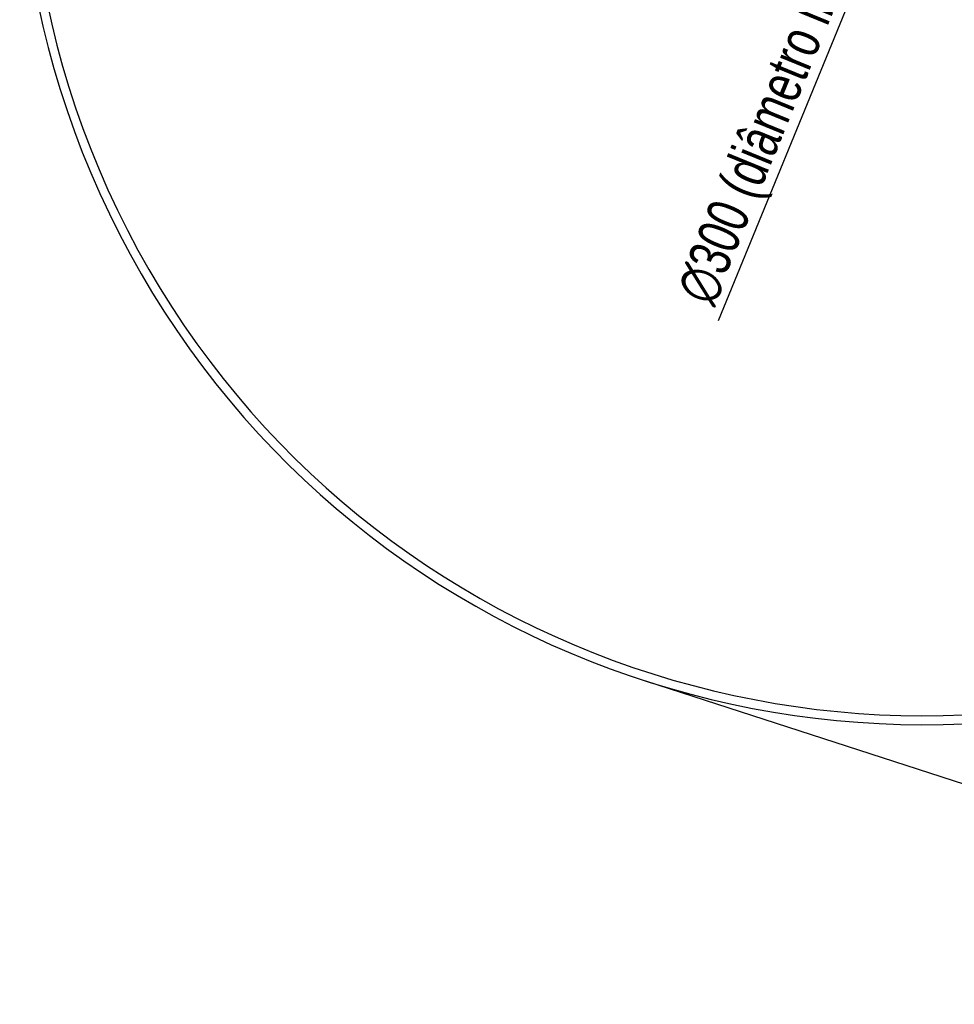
# Model space of a CAD drawing. Header units: millimetres. Extents: x 33 to 403, y 30 to 288.
# Tile 5 of 18: x 57 to 136, y 76 to 159. Entities that reach past the tile are written whole.
import ezdxf

# ---------------------------------------------------------------- set-up
doc = ezdxf.new("R2010")
doc.units = ezdxf.units.MM
doc.header["$PDSIZE"] = -1
doc.layers.add('FORMATO', color=179, linetype='Continuous')
doc.styles.add('SLDTEXTSTYLE0', font='TXT', dxfattribs={"width": 0.75})
doc.dimstyles.new('SLDDIMSTYLE0', dxfattribs={"dimtxt": 3.5, "dimasz": 3.302, "dimexe": 0, "dimexo": 0.0625, "dimgap": 0.875, "dimtad": 1, "dimdec": 3, "dimlfac": 2, "dimrnd": 1e-09, "dimzin": 12, "dimdsep": 46, "dimtxsty": 'SLDTEXTSTYLE0', "dimsah": 1, "dimcen": 0, "dimadec": 0, "dimazin": 3, "dimtfac": 1, "dimtdec": 3, "dimtmove": 0, "dimatfit": 3, "dimfxl": 0, "dimfrac": 2, "dimtolj": 1, "dimtzin": 12, "dimarcsym": 0})
doc.dimstyles.new('SLDDIMSTYLE4', dxfattribs={"dimtxt": 3.5, "dimasz": 3.302, "dimexe": 0, "dimexo": 0.0625, "dimgap": 0.875, "dimtad": 1, "dimdec": 0, "dimlfac": 2, "dimrnd": 1e-09, "dimzin": 12, "dimdsep": 46, "dimtxsty": 'SLDTEXTSTYLE0', "dimsah": 1, "dimcen": 0.09, "dimadec": 0, "dimazin": 3, "dimtfac": 1, "dimtdec": 0, "dimtofl": 0, "dimtmove": 0, "dimatfit": 3, "dimfxl": 0, "dimfrac": 2, "dimtolj": 1, "dimtzin": 12, "dimarcsym": 0})

# ---------------------------------------------------------------- blocks, each defined once
blk = doc.blocks.new('_D')
at = {"layer": 'Defpoints', "color": 0}
for p in [(161.413, 244.876), (104.637, 106.036)]:
    blk.add_point(p, dxfattribs=at)
at = {"layer": 'FORMATO', "color": 0, "lineweight": -2}
blk.add_line((115.906, 133.593), (160.163, 241.82), dxfattribs=at)
at = {"layer": 'FORMATO', "color": 0}
blk.add_solid([(159.654, 242.028), (160.672, 241.612), (161.413, 244.876)], dxfattribs=at)
at = {"layer": 'FORMATO', "color": 0, "insert": (112.188, 136.059), "char_height": 3.5, "attachment_point": 1, "rotation": 67.75907, "style": 'SLDTEXTSTYLE0'}
blk.add_mtext('\\A1;∅300 (diâmetro interno)', dxfattribs=at)
blk = doc.blocks.new('_D_6')
at = {"layer": 'Defpoints', "color": 0}
for p in [(165.941, 277.26), (109.721, 103.38), (193.689, 76.231)]:
    blk.add_point(p, dxfattribs=at)
at = {"layer": 'FORMATO', "color": 0, "lineweight": -2}
for p, q in [((166, 277.24), (249.909, 250.111)), ((248.893, 246.969), (194.705, 79.373)), ((109.781, 103.361), (193.689, 76.231))]:
    blk.add_line(p, q, dxfattribs=at)
at = {"layer": 'FORMATO', "color": 0}
for points in [[(248.369, 247.138), (249.417, 246.799), (249.909, 250.111)], [(194.181, 79.542), (195.229, 79.204), (193.689, 76.231)]]:
    blk.add_solid(points, dxfattribs=at)
at = {"layer": 'FORMATO', "color": 0, "insert": (216.505, 161.018), "char_height": 3.5, "attachment_point": 2, "rotation": 72.08269, "style": 'SLDTEXTSTYLE0'}
blk.add_mtext('\\A1;365', dxfattribs=at)

msp = doc.modelspace()

# ---------------------------------------------------------------- linework, layer by layer
at = {"color": 7, "linetype": 'Continuous', "lineweight": 25}
for radius, start, end in [(75.75, 119.3789197, 110.6210803), (75, 119.3940526, 110.6059474)]:
    msp.add_arc((133.02508, 175.45639), radius, start, end, dxfattribs=at)

# ---------------------------------------------------------------- dimensions: what is measured, and where the dimension line sits
at = {"layer": 'FORMATO', "color": 0}
dim = msp.add_linear_dim(base=(193.68927, 76.23113), p1=(165.94057, 277.25954), p2=(109.72104, 103.38015), angle=72.0826892, dimstyle='SLDDIMSTYLE4', dxfattribs=at)
dim.commit()
dim.dimension.update_dxf_attribs({"geometry": '_D_6', "text_midpoint": (220.66781, 159.67208), "dimtype": 160})
dim = msp.add_diameter_dim_2p(p1=(104.63742, 106.03635), p2=(161.41274, 244.87642), text='<> (diâmetro interno)', dimstyle='SLDDIMSTYLE0', dxfattribs=at)
dim.commit()
dim.dimension.update_dxf_attribs({"geometry": '_D', "text_midpoint": (126.3387, 159.10531), "dimtype": 163})

doc.saveas('drawing.dxf')
